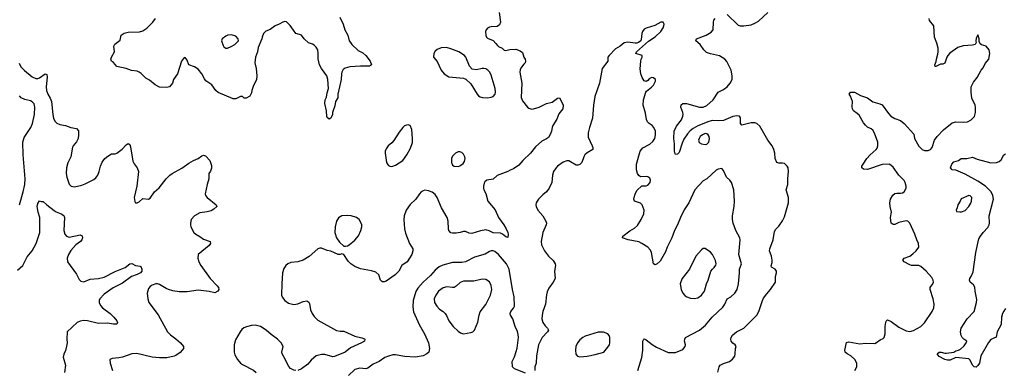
# Model space of a CAD drawing. Header units: inches. Extents: x 1954678 to 2060271, y 904822 to 1016299.
# Tile 135 of 256: x 2041374 to 2052056, y 942913 to 946718. Entities that reach past the tile are written whole.
import ezdxf

# ---------------------------------------------------------------- set-up
doc = ezdxf.new("R2010")
doc.units = ezdxf.units.IN
doc.header["$MEASUREMENT"] = 0
doc.layers.add('C0944', color=7, linetype='Continuous')
doc.layers.add('C0954', color=7, linetype='Continuous')

msp = doc.modelspace()

# ---------------------------------------------------------------- linework, layer by layer
at = {"layer": 'C0944', "color": 5}
for points, elevation in [([(2044846, 946746), (2044882, 946670), (2044901, 946610), (2044936, 946550), (2044949, 946490), (2044962, 946470), (2044977, 946450), (2045045, 946385), (2045098, 946358), (2045128, 946330), (2045175, 946270), (2045191, 946230), (2045170, 946215), (2045070, 946215), (2044955, 946205), (2044907, 946193), (2044884, 946176), (2044870, 946150), (2044866, 946130), (2044863, 946070), (2044827, 945910), (2044824, 945870), (2044801, 945830), (2044795, 945785), (2044768, 945712), (2044767, 945690), (2044757, 945663), (2044750, 945649), (2044730, 945639), (2044710, 945655), (2044706, 945666), (2044701, 945730), (2044684, 945810), (2044690, 945850), (2044701, 945879), (2044710, 945925), (2044725, 945970), (2044719, 946070), (2044706, 946110), (2044648, 946190), (2044628, 946230), (2044613, 946293), (2044612, 946352), (2044607, 946390), (2044590, 946421), (2044570, 946441), (2044550, 946453), (2044508, 946468), (2044461, 946510), (2044430, 946549), (2044410, 946559), (2044370, 946569), (2044343, 946603), (2044310, 946657), (2044270, 946696), (2044250, 946698), (2044230, 946692), (2044190, 946669), (2044147, 946653), (2044090, 946613), (2044045, 946595), (2044018, 946570), (2044005, 946530), (2044003, 946510), (2043963, 946417), (2043955, 946370), (2043933, 946310), (2043927, 946250), (2043941, 946190), (2043947, 946110), (2043943, 946070), (2043908, 945992), (2043891, 945950), (2043890, 945926), (2043872, 945890), (2043830, 945868), (2043808, 945868), (2043790, 945886), (2043770, 945886), (2043720, 945860), (2043690, 945858), (2043528, 945928), (2043501, 945950), (2043459, 946010), (2043395, 946055), (2043378, 946078), (2043351, 946131), (2043310, 946180), (2043270, 946207), (2043210, 946230), (2043190, 946278), (2043170, 946308), (2043150, 946298), (2043130, 946269), (2043086, 946130), (2043043, 946070), (2043031, 946029), (2042998, 945990), (2042970, 945981), (2042890, 945986), (2042844, 946010), (2042781, 946061), (2042744, 946084), (2042693, 946133), (2042670, 946149), (2042650, 946158), (2042588, 946168), (2042530, 946189), (2042430, 946209), (2042393, 946253), (2042369, 946270), (2042364, 946290), (2042369, 946310), (2042402, 946370), (2042394, 946430), (2042407, 946453), (2042463, 946497), (2042475, 946550), (2042507, 946573), (2042550, 946582), (2042674, 946586), (2042710, 946599), (2042755, 946625), (2042817, 946690), (2042846, 946730)], 580), ([(2046576, 946796), (2046590, 946690), (2046578, 946662), (2046554, 946646), (2046490, 946642), (2046470, 946637), (2046450, 946626), (2046436, 946610), (2046428, 946590), (2046430, 946547), (2046438, 946530), (2046450, 946518), (2046510, 946491), (2046540, 946460), (2046557, 946437), (2046570, 946427), (2046610, 946411), (2046630, 946386), (2046650, 946383), (2046690, 946396), (2046757, 946397), (2046802, 946382), (2046830, 946362), (2046843, 946310), (2046859, 946290), (2046863, 946270), (2046858, 946250), (2046843, 946237), (2046817, 946203), (2046804, 946176), (2046801, 946150), (2046822, 946030), (2046814, 945874), (2046830, 945838), (2046883, 945770), (2046898, 945758), (2046929, 945749), (2046950, 945750), (2047010, 945770), (2047090, 945807), (2047150, 945824), (2047210, 945867), (2047230, 945871), (2047264, 945810), (2047270, 945790), (2047265, 945750), (2047224, 945696), (2047200, 945640), (2047159, 945570), (2047150, 945550), (2047144, 945510), (2047131, 945471), (2047110, 945439), (2047090, 945424), (2047040, 945400), (2046970, 945338), (2046917, 945270), (2046831, 945190), (2046790, 945139), (2046730, 945099), (2046694, 945086), (2046670, 945069), (2046554, 945026), (2046510, 944989), (2046442, 944978), (2046422, 944958), (2046415, 944945), (2046407, 944913), (2046407, 944890), (2046411, 944870), (2046433, 944833), (2046454, 944750), (2046534, 944654), (2046569, 944570), (2046627, 944490), (2046651, 944449), (2046670, 944410), (2046674, 944386), (2046670, 944355), (2046650, 944360), (2046611, 944391), (2046590, 944400), (2046510, 944404), (2046467, 944427), (2046430, 944436), (2046374, 944426), (2046281, 944399), (2046250, 944403), (2046210, 944421), (2046190, 944421), (2046152, 944408), (2046110, 944400), (2046070, 944400), (2046050, 944406), (2046030, 944429), (2046025, 944450), (2046024, 944530), (2046011, 944570), (2045950, 944675), (2045905, 944790), (2045881, 944821), (2045850, 944845), (2045810, 944862), (2045770, 944868), (2045750, 944862), (2045730, 944850), (2045711, 944830), (2045672, 944770), (2045610, 944714), (2045566, 944650), (2045545, 944590), (2045542, 944550), (2045550, 944450), (2045561, 944401), (2045602, 944290), (2045638, 944230), (2045640, 944210), (2045630, 944170), (2045578, 944090), (2045520, 944050), (2045486, 943990), (2045468, 943970), (2045448, 943950), (2045350, 943880), (2045330, 943872), (2045310, 943873), (2045299, 943879), (2045289, 943890), (2045269, 943950), (2045237, 943977), (2045190, 943992), (2045070, 944015), (2045010, 944039), (2044968, 944068), (2044937, 944097), (2044890, 944168), (2044870, 944178), (2044851, 944169), (2044830, 944169), (2044750, 944205), (2044710, 944213), (2044650, 944238), (2044630, 944240), (2044610, 944232), (2044513, 944147), (2044448, 944110), (2044390, 944091), (2044316, 944084), (2044282, 944070), (2044260, 944050), (2044241, 944019), (2044225, 943970), (2044217, 943850), (2044216, 943730), (2044224, 943704), (2044249, 943670), (2044290, 943642), (2044350, 943628), (2044390, 943635), (2044450, 943661), (2044490, 943668), (2044510, 943654), (2044518, 943638), (2044529, 943570), (2044549, 943529), (2044570, 943497), (2044610, 943457), (2044810, 943346), (2044850, 943336), (2044890, 943336), (2045010, 943283), (2045085, 943265), (2045114, 943254), (2045119, 943250), (2045114, 943230), (2045083, 943210), (2044964, 943156), (2044907, 943110), (2044790, 943062), (2044770, 943058), (2044685, 943085), (2044650, 943084), (2044591, 943069), (2044537, 943023), (2044500, 942980), (2044430, 942928), (2044390, 942910)], 620), ([(2048947, 942893), (2048963, 942950), (2048973, 942967), (2049010, 942988), (2049073, 943007), (2049106, 943034), (2049132, 943068), (2049137, 943090), (2049138, 943150), (2049146, 943170), (2049136, 943190), (2049110, 943207), (2049093, 943230), (2049089, 943250), (2049091, 943270), (2049107, 943293), (2049150, 943330), (2049230, 943370), (2049370, 943510), (2049394, 943550), (2049431, 943669), (2049445, 943695), (2049478, 943742), (2049521, 943790), (2049572, 943870), (2049575, 943930), (2049585, 943970), (2049585, 943990), (2049571, 944011), (2049532, 944032), (2049526, 944046), (2049536, 944084), (2049537, 944110), (2049532, 944152), (2049510, 944210), (2049512, 944230), (2049550, 944330), (2049562, 944418), (2049577, 944444), (2049610, 944477), (2049650, 944536), (2049670, 944580), (2049716, 944730), (2049715, 944790), (2049689, 944870), (2049709, 944930), (2049708, 944990), (2049714, 945070), (2049710, 945110), (2049701, 945130), (2049670, 945156), (2049650, 945162), (2049610, 945160), (2049587, 945167), (2049570, 945210), (2049566, 945270), (2049557, 945310), (2049537, 945350), (2049490, 945410), (2049402, 945562), (2049371, 945591), (2049350, 945598), (2049310, 945598), (2049210, 945572), (2049194, 945590), (2049194, 945654), (2049183, 945670), (2049156, 945676), (2049110, 945667), (2049010, 945623), (2048950, 945620), (2048890, 945623), (2048850, 945614), (2048732, 945568), (2048682, 945538), (2048648, 945512), (2048620, 945480), (2048579, 945421), (2048562, 945378), (2048530, 945276), (2048510, 945258), (2048490, 945254), (2048484, 945264), (2048478, 945290), (2048478, 945370), (2048471, 945430), (2048475, 945510), (2048498, 945562), (2048553, 945630), (2048568, 945670), (2048572, 945690), (2048568, 945710), (2048545, 945770), (2048550, 945796), (2048570, 945810), (2048610, 945810), (2048750, 945769), (2048790, 945770), (2048830, 945787), (2048896, 945850), (2048950, 945930), (2049010, 945960), (2049051, 945990), (2049082, 946030), (2049102, 946070), (2049105, 946110), (2049093, 946170), (2049044, 946264), (2049024, 946290), (2048967, 946327), (2048870, 946347), (2048824, 946364), (2048796, 946390), (2048756, 946450), (2048710, 946490), (2048716, 946510), (2048823, 946550), (2048877, 946583), (2048896, 946610), (2048900, 946690), (2048906, 946714), (2048918, 946730)], 620), ([(2049050, 946775), (2049170, 946658), (2049190, 946650), (2049230, 946650), (2049310, 946663), (2049350, 946679), (2049390, 946703), (2049490, 946795)], 620), ([(2048082, 942910), (2048122, 943050), (2048134, 943130), (2048135, 943230), (2048144, 943250), (2048150, 943254), (2048170, 943245), (2048234, 943194), (2048283, 943163), (2048410, 943107), (2048490, 943106), (2048570, 943138), (2048593, 943170), (2048597, 943190), (2048588, 943230), (2048589, 943249), (2048599, 943270), (2048750, 943350), (2048816, 943404), (2048888, 943490), (2049002, 943598), (2049024, 943630), (2049051, 943689), (2049090, 943710), (2049134, 943750), (2049157, 943790), (2049173, 943850), (2049184, 943970), (2049182, 944010), (2049204, 944070), (2049177, 944170), (2049190, 944330), (2049186, 944350), (2049142, 944430), (2049115, 944510), (2049109, 944550), (2049109, 944591), (2049125, 944690), (2049130, 944750), (2049123, 944870), (2049098, 944950), (2049077, 944977), (2049041, 945010), (2049010, 945082), (2048990, 945102), (2048950, 945096), (2048930, 945084), (2048830, 944992), (2048790, 944969), (2048698, 944870), (2048634, 944730), (2048584, 944656), (2048542, 944570), (2048510, 944490), (2048477, 944430), (2048450, 944350), (2048399, 944250), (2048381, 944199), (2048321, 944099), (2048290, 944069), (2048270, 944059), (2048250, 944068), (2048230, 944190), (2048216, 944216), (2048190, 944250), (2048124, 944290), (2048090, 944306), (2047975, 944330), (2047915, 944350), (2047917, 944370), (2047994, 944426), (2048045, 944455), (2048075, 944485), (2048117, 944550), (2048145, 944610), (2048148, 944650), (2048129, 944709), (2048110, 944728), (2048045, 944750), (2048037, 944770), (2048040, 944790), (2048050, 944826), (2048070, 944864), (2048125, 944915), (2048170, 944916), (2048190, 944924), (2048213, 944950), (2048217, 944977), (2048210, 944997), (2048190, 945012), (2048170, 945018), (2048110, 945014), (2048090, 945029), (2048076, 945050), (2048064, 945090), (2048064, 945150), (2048107, 945290), (2048119, 945310), (2048134, 945326), (2048210, 945369), (2048243, 945397), (2048263, 945430), (2048273, 945470), (2048271, 945510), (2048255, 945550), (2048234, 945570), (2048202, 945590), (2048184, 945610), (2048175, 945635), (2048164, 945704), (2048137, 945790), (2048141, 945850), (2048167, 945933), (2048176, 945944), (2048230, 945986), (2048250, 946007), (2048272, 946050), (2048273, 946070), (2048250, 946089), (2048230, 946092), (2048204, 946076), (2048190, 946059), (2048170, 946049), (2048150, 946055), (2048126, 946090), (2048112, 946132), (2048105, 946185), (2048112, 946268), (2048117, 946290), (2048129, 946310), (2048129, 946329), (2048059, 946350), (2048064, 946370), (2048196, 946484), (2048267, 946533), (2048329, 946590), (2048355, 946630), (2048363, 946650), (2048365, 946670), (2048355, 946690), (2048350, 946692), (2048330, 946692), (2048265, 946655), (2048170, 946627), (2048150, 946616), (2048132, 946590), (2048125, 946570), (2048117, 946503), (2048111, 946490), (2048088, 946472), (2048070, 946464), (2048050, 946464), (2047970, 946475), (2047933, 946467), (2047890, 946432), (2047838, 946402), (2047768, 946330), (2047756, 946310), (2047753, 946270), (2047692, 946188), (2047666, 946030), (2047615, 945885), (2047601, 945790), (2047590, 945650), (2047556, 945550), (2047541, 945490), (2047542, 945442), (2047586, 945350), (2047593, 945330), (2047591, 945310), (2047530, 945273), (2047507, 945250), (2047494, 945230), (2047472, 945170), (2047450, 945146), (2047430, 945138), (2047410, 945140), (2047350, 945176), (2047330, 945185), (2047310, 945187), (2047270, 945173), (2047210, 945128), (2047190, 945107), (2047167, 945070), (2047154, 945030), (2047147, 944950), (2047119, 944890), (2047089, 944851), (2047050, 944819), (2047003, 944770), (2046987, 944750), (2046979, 944730), (2046975, 944710), (2046977, 944690), (2046994, 944650), (2047048, 944590), (2047084, 944530), (2047090, 944510), (2047085, 944490), (2047048, 944410), (2047030, 944310), (2047036, 944276), (2047069, 944209), (2047110, 944150), (2047163, 944103), (2047183, 944070), (2047187, 944050), (2047175, 943990), (2047183, 943910), (2047163, 943870), (2047115, 943805), (2047096, 943764), (2047088, 943732), (2047079, 943630), (2047049, 943550), (2047043, 943510), (2047040, 943470), (2047050, 943430), (2047075, 943395), (2047101, 943370), (2047111, 943350), (2047102, 943330), (2047041, 943270), (2047004, 943190), (2046982, 943070), (2046976, 942990), (2046963, 942950), (2046964, 942910)], 640), ([(2041367, 946247), (2041388, 946208), (2041428, 946168), (2041510, 946098), (2041550, 946079), (2041570, 946080), (2041591, 946089), (2041650, 946131), (2041670, 946122), (2041673, 946093), (2041660, 945990), (2041664, 945950), (2041679, 945910), (2041706, 945866), (2041721, 945830), (2041733, 945690), (2041741, 945650), (2041757, 945617), (2041777, 945597), (2041810, 945581), (2041870, 945569), (2041930, 945547), (2041990, 945536), (2042011, 945511), (2042014, 945470), (2042009, 945430), (2041989, 945391), (2041955, 945350), (2041947, 945333), (2041930, 945230), (2041896, 945164), (2041884, 945110), (2041879, 945050), (2041885, 945010), (2041912, 944932), (2041932, 944912), (2041970, 944905), (2042050, 944923), (2042085, 944935), (2042177, 944983), (2042199, 945001), (2042221, 945030), (2042236, 945070), (2042250, 945130), (2042270, 945171), (2042298, 945210), (2042330, 945237), (2042370, 945261), (2042410, 945262), (2042429, 945270), (2042487, 945313), (2042530, 945361), (2042550, 945376), (2042570, 945362), (2042578, 945338), (2042601, 945181), (2042615, 945155), (2042649, 945110), (2042662, 945070), (2042647, 944913), (2042616, 944790), (2042624, 944744), (2042632, 944732), (2042650, 944731), (2042670, 944741), (2042710, 944776), (2042770, 944771), (2042790, 944781), (2042836, 944850), (2042886, 944894), (2042963, 944990), (2043003, 945030), (2043030, 945050), (2043134, 945106), (2043210, 945162), (2043259, 945190), (2043310, 945210), (2043350, 945241), (2043370, 945247), (2043390, 945241), (2043436, 945190), (2043455, 945135), (2043455, 945105), (2043444, 945076), (2043428, 945050), (2043428, 944990), (2043408, 944930), (2043386, 944830), (2043391, 944810), (2043407, 944790), (2043507, 944710), (2043512, 944690), (2043479, 944661), (2043450, 944644), (2043410, 944632), (2043330, 944621), (2043270, 944591), (2043236, 944550), (2043226, 944510), (2043226, 944490), (2043231, 944470), (2043262, 944410), (2043284, 944390), (2043330, 944365), (2043370, 944336), (2043439, 944310), (2043443, 944290), (2043430, 944267), (2043311, 944170), (2043307, 944130), (2043319, 944090), (2043340, 944050), (2043440, 943910), (2043518, 943830), (2043530, 943810), (2043533, 943790), (2043524, 943770), (2043490, 943754), (2043429, 943769), (2043310, 943781), (2043190, 943765), (2043106, 943766), (2043037, 943777), (2042990, 943790), (2042962, 943802), (2042890, 943845), (2042870, 943850), (2042850, 943850), (2042810, 943836), (2042790, 943824), (2042770, 943800), (2042758, 943750), (2042763, 943690), (2042774, 943650), (2042875, 943515), (2042978, 943330), (2043010, 943296), (2043070, 943254), (2043119, 943210), (2043150, 943170), (2043151, 943150), (2043138, 943130), (2043114, 943106), (2043070, 943074), (2043050, 943065), (2042970, 943048), (2042890, 943047), (2042810, 943054), (2042645, 943095), (2042590, 943090), (2042490, 943056), (2042450, 943047), (2042379, 943041), (2042352, 943030), (2042355, 942990), (2042383, 942910)], 580), ([(2041372, 944710), (2041411, 944851), (2041430, 944931), (2041434, 944990), (2041413, 945250), (2041410, 945390), (2041422, 945438), (2041494, 945550), (2041513, 945590), (2041535, 945690), (2041538, 945770), (2041530, 945805), (2041510, 945827), (2041490, 945839), (2041431, 945851), (2041389, 945870), (2041372, 945892)], 580), ([(2041350, 944001), (2041410, 944051), (2041457, 944143), (2041511, 944209), (2041552, 944290), (2041592, 944408), (2041593, 944570), (2041574, 944630), (2041565, 944690), (2041570, 944722), (2041590, 944754), (2041606, 944746), (2041630, 944746), (2041669, 944709), (2041748, 944648), (2041770, 944633), (2041826, 944610), (2041852, 944592), (2041859, 944570), (2041852, 944430), (2041864, 944390), (2041882, 944370), (2041910, 944359), (2042030, 944382), (2042052, 944372), (2042055, 944350), (2042050, 944330), (2042034, 944310), (2041985, 944275), (2041928, 944212), (2041904, 944170), (2041890, 944130), (2041893, 944090), (2041990, 943956), (2042018, 943898), (2042039, 943879), (2042070, 943873), (2042138, 943902), (2042230, 943910), (2042290, 943924), (2042410, 943986), (2042518, 944030), (2042570, 944068), (2042591, 944071), (2042632, 944050), (2042682, 944042), (2042690, 944038), (2042701, 944010), (2042700, 943990), (2042685, 943970), (2042650, 943951), (2042589, 943931), (2042490, 943859), (2042390, 943807), (2042290, 943739), (2042244, 943690), (2042235, 943670), (2042235, 943650), (2042250, 943616), (2042272, 943590), (2042355, 943530), (2042397, 943490), (2042428, 943450), (2042436, 943430), (2042430, 943415), (2042390, 943414), (2042330, 943425), (2042230, 943422), (2042110, 943451), (2042070, 943455), (2042030, 943446), (2041997, 943430), (2041891, 943330), (2041885, 943250), (2041889, 943210), (2041884, 943176), (2041872, 943128), (2041852, 943088), (2041846, 943054), (2041872, 942970), (2041861, 942890)], 560), ([(2046860, 942880), (2046742, 942930), (2046719, 942950), (2046717, 943010), (2046742, 943058), (2046762, 943118), (2046770, 943152), (2046784, 943270), (2046782, 943302), (2046774, 943334), (2046749, 943390), (2046725, 943470), (2046700, 943510), (2046697, 943530), (2046702, 943550), (2046733, 943587), (2046742, 943610), (2046738, 943710), (2046721, 943790), (2046686, 944010), (2046654, 944070), (2046570, 944171), (2046530, 944203), (2046510, 944211), (2046490, 944210), (2046470, 944203), (2046425, 944175), (2046310, 944139), (2046209, 944091), (2046170, 944084), (2046070, 944084), (2045965, 944055), (2045925, 944035), (2045881, 943999), (2045830, 943940), (2045751, 943869), (2045694, 943806), (2045672, 943768), (2045643, 943670), (2045640, 943600), (2045648, 943548), (2045708, 943410), (2045766, 943310), (2045810, 943211), (2045820, 943150), (2045813, 943110), (2045793, 943090), (2045750, 943070), (2045670, 943056), (2045550, 943064), (2045450, 943080), (2045421, 943079), (2045374, 943066), (2045335, 943050), (2045273, 943010), (2045210, 942978), (2045150, 942936), (2045130, 942930), (2045063, 942937), (2045010, 942921), (2044942, 942858)], 640), ([(2044370, 942911), (2044350, 942915), (2044313, 942933), (2044293, 942953), (2044278, 942978), (2044254, 943034), (2044221, 943090), (2044218, 943110), (2044231, 943170), (2044210, 943210), (2044173, 943250), (2044103, 943303), (2044050, 943350), (2043987, 943390), (2043930, 943403), (2043890, 943400), (2043835, 943385), (2043807, 943373), (2043785, 943355), (2043765, 943330), (2043717, 943243), (2043702, 943190), (2043700, 943110), (2043710, 943080), (2043738, 943030), (2043770, 942990), (2043790, 942976), (2043910, 942916), (2043939, 942890)], 620)]:
    msp.add_lwpolyline(points, dxfattribs=dict(at, elevation=elevation))
for points, elevation in [([(2043673, 946553), (2043634, 946550), (2043610, 946541), (2043571, 946510), (2043563, 946490), (2043580, 946440), (2043590, 946425), (2043610, 946411), (2043630, 946411), (2043670, 946426), (2043708, 946450), (2043740, 946480), (2043748, 946490), (2043746, 946510), (2043718, 946538)], 580), ([(2046005, 946415), (2045946, 946414), (2045904, 946396), (2045883, 946377), (2045868, 946350), (2045865, 946310), (2045903, 946263), (2045945, 946170), (2045979, 946130), (2046030, 946099), (2046190, 946083), (2046213, 946073), (2046270, 946023), (2046338, 945910), (2046352, 945892), (2046370, 945880), (2046395, 945875), (2046450, 945872), (2046490, 945877), (2046510, 945885), (2046531, 945910), (2046535, 945930), (2046533, 945973), (2046490, 946115), (2046473, 946150), (2046452, 946172), (2046430, 946185), (2046409, 946189), (2046390, 946189), (2046330, 946175), (2046283, 946183), (2046253, 946213), (2046215, 946310), (2046199, 946330), (2046137, 946370), (2046050, 946403)], 620), ([(2045590, 945577), (2045570, 945575), (2045550, 945567), (2045530, 945549), (2045490, 945497), (2045433, 945407), (2045410, 945381), (2045373, 945350), (2045350, 945315), (2045340, 945290), (2045338, 945270), (2045352, 945170), (2045363, 945150), (2045376, 945136), (2045390, 945129), (2045410, 945126), (2045450, 945141), (2045530, 945190), (2045575, 945250), (2045615, 945325), (2045635, 945385), (2045637, 945430), (2045630, 945528), (2045609, 945570)], 620), ([(2048810, 945483), (2048783, 945470), (2048758, 945450), (2048744, 945430), (2048738, 945410), (2048747, 945387), (2048770, 945371), (2048810, 945363), (2048830, 945367), (2048849, 945390), (2048856, 945424), (2048855, 945450), (2048845, 945470), (2048830, 945481)], 640), ([(2046150, 945284), (2046130, 945284), (2046102, 945270), (2046070, 945236), (2046060, 945210), (2046060, 945170), (2046070, 945141), (2046089, 945129), (2046130, 945125), (2046150, 945131), (2046184, 945156), (2046200, 945180), (2046207, 945210), (2046204, 945230), (2046190, 945258), (2046170, 945278)], 620), ([(2044928, 944592), (2044870, 944590), (2044833, 944567), (2044810, 944530), (2044796, 944470), (2044795, 944410), (2044812, 944352), (2044844, 944304), (2044890, 944261), (2044910, 944259), (2044930, 944263), (2044950, 944274), (2045010, 944325), (2045050, 944373), (2045077, 944430), (2045086, 944470), (2045085, 944490), (2045077, 944517), (2045058, 944550), (2045030, 944572), (2044970, 944588)], 620), ([(2048810, 944234), (2048790, 944234), (2048770, 944222), (2048711, 944150), (2048639, 944010), (2048563, 943910), (2048546, 943874), (2048540, 943850), (2048549, 943789), (2048568, 943750), (2048590, 943725), (2048611, 943710), (2048650, 943696), (2048690, 943692), (2048730, 943700), (2048772, 943728), (2048802, 943770), (2048824, 943850), (2048844, 943890), (2048872, 943988), (2048890, 944010), (2048910, 944027), (2048927, 944053), (2048930, 944070), (2048923, 944103), (2048892, 944170), (2048870, 944196)], 660), ([(2046390, 943903), (2046300, 943880), (2046190, 943881), (2046154, 943866), (2046110, 943827), (2046087, 943813), (2046070, 943810), (2046010, 943818), (2045970, 943808), (2045917, 943770), (2045889, 943730), (2045870, 943690), (2045876, 943650), (2045900, 943610), (2045930, 943578), (2045970, 943550), (2045990, 943530), (2046006, 943506), (2046030, 943450), (2046078, 943390), (2046130, 943336), (2046158, 943318), (2046190, 943308), (2046270, 943322), (2046290, 943331), (2046310, 943350), (2046343, 943437), (2046358, 943510), (2046371, 943549), (2046433, 943627), (2046483, 943730), (2046496, 943790), (2046490, 943835), (2046470, 943873), (2046430, 943900)], 660), ([(2047650, 943327), (2047510, 943282), (2047485, 943270), (2047450, 943242), (2047425, 943210), (2047408, 943170), (2047403, 943130), (2047407, 943087), (2047426, 943066), (2047450, 943059), (2047530, 943067), (2047617, 943083), (2047713, 943110), (2047756, 943164), (2047772, 943190), (2047778, 943210), (2047775, 943270), (2047769, 943290), (2047753, 943310), (2047706, 943326)], 660)]:
    msp.add_lwpolyline(points, close=True, dxfattribs=dict(at, elevation=elevation))
at = {"layer": 'C0954', "color": 5}
for points, elevation in [([(2050436, 942910), (2050456, 942950), (2050457, 942990), (2050436, 943030), (2050390, 943071), (2050352, 943090), (2050330, 943110), (2050327, 943130), (2050345, 943215), (2050370, 943220), (2050490, 943200), (2050550, 943207), (2050650, 943205), (2050670, 943213), (2050710, 943242), (2050742, 943258), (2050754, 943270), (2050764, 943310), (2050764, 943390), (2050770, 943430), (2050775, 943445), (2050790, 943459), (2050830, 943444), (2050910, 943381), (2050990, 943340), (2051030, 943333), (2051070, 943345), (2051150, 943388), (2051191, 943429), (2051273, 943550), (2051290, 943590), (2051294, 943630), (2051283, 943690), (2051252, 943790), (2051252, 943810), (2051281, 943850), (2051288, 943870), (2051285, 943890), (2051270, 943921), (2051210, 943990), (2051150, 944041), (2051130, 944050), (2051050, 944052), (2051030, 944056), (2050969, 944090), (2050956, 944110), (2050969, 944130), (2051030, 944153), (2051064, 944176), (2051101, 944210), (2051128, 944250), (2051126, 944290), (2051107, 944330), (2051087, 944390), (2051030, 944509), (2051011, 944531), (2050990, 944536), (2050910, 944517), (2050870, 944496), (2050850, 944495), (2050830, 944510), (2050821, 944570), (2050833, 944630), (2050817, 944690), (2050814, 944730), (2050822, 944770), (2050846, 944814), (2050869, 944831), (2050890, 944837), (2050930, 944835), (2050950, 944839), (2050970, 944851), (2050993, 944890), (2050993, 944910), (2050981, 944950), (2050970, 944974), (2050911, 945031), (2050850, 945119), (2050810, 945149), (2050730, 945146), (2050570, 945092), (2050530, 945096), (2050509, 945109), (2050512, 945130), (2050523, 945150), (2050564, 945210), (2050600, 945250), (2050664, 945310), (2050675, 945325), (2050685, 945350), (2050684, 945390), (2050647, 945487), (2050630, 945518), (2050610, 945534), (2050572, 945552), (2050550, 945574), (2050530, 945600), (2050481, 945681), (2050461, 945701), (2050420, 945730), (2050410, 945750), (2050406, 945774), (2050409, 945830), (2050386, 945890), (2050374, 945910), (2050389, 945931), (2050430, 945932), (2050496, 945896), (2050570, 945870), (2050630, 945827), (2050706, 945806), (2050730, 945795), (2050799, 945699), (2050826, 945670), (2050870, 945645), (2050930, 945624), (2050970, 945590), (2051075, 945475), (2051080, 945430), (2051130, 945344), (2051164, 945310), (2051190, 945300), (2051230, 945298), (2051256, 945310), (2051272, 945330), (2051299, 945410), (2051328, 945450), (2051398, 945522), (2051490, 945598), (2051530, 945610), (2051610, 945605), (2051655, 945610), (2051696, 945630), (2051731, 945669), (2051744, 945710), (2051742, 945770), (2051738, 945790), (2051705, 945865), (2051696, 945930), (2051697, 945990), (2051720, 946040), (2051762, 946090), (2051804, 946170), (2051825, 946195), (2051850, 946243), (2051887, 946290), (2051900, 946350), (2051891, 946391), (2051859, 946430), (2051810, 946444), (2051795, 946455), (2051783, 946483), (2051784, 946510), (2051770, 946553), (2051750, 946518), (2051747, 946487), (2051751, 946470), (2051738, 946450), (2051710, 946441), (2051610, 946436), (2051550, 946418), (2051466, 946354), (2051444, 946330), (2051431, 946310), (2051410, 946248), (2051390, 946235), (2051365, 946235), (2051314, 946210), (2051306, 946210), (2051302, 946230), (2051317, 946263), (2051320, 946290), (2051336, 946344), (2051340, 946370), (2051337, 946410), (2051324, 946464), (2051300, 946530), (2051292, 946650), (2051243, 946710), (2051239, 946730)], 580), ([(2052070, 943582), (2052050, 943556), (2052037, 943530), (2052027, 943490), (2052022, 943410), (2051980, 943330), (2051966, 943274), (2051910, 943248), (2051885, 943215), (2051801, 943070), (2051786, 942990), (2051770, 942964), (2051750, 942947), (2051730, 942952), (2051710, 942967), (2051684, 943024), (2051670, 943038), (2051530, 943050), (2051470, 943023), (2051441, 943021), (2051410, 943030), (2051350, 943062), (2051329, 943090), (2051350, 943108), (2051370, 943111), (2051410, 943098), (2051430, 943098), (2051509, 943110), (2051530, 943123), (2051558, 943130), (2051579, 943141), (2051620, 943180), (2051642, 943210), (2051648, 943230), (2051618, 943250), (2051598, 943270), (2051589, 943289), (2051579, 943330), (2051589, 943371), (2051654, 943470), (2051729, 943550), (2051753, 943650), (2051757, 943683), (2051738, 943770), (2051735, 943815), (2051720, 943840), (2051687, 943870), (2051678, 943890), (2051681, 943910), (2051701, 943939), (2051718, 943982), (2051746, 944190), (2051781, 944339), (2051796, 944370), (2051826, 944410), (2051876, 944464), (2051891, 944490), (2051895, 944510), (2051893, 944590), (2051937, 944770), (2051932, 944810), (2051913, 944850), (2051853, 944913), (2051770, 944966), (2051630, 945040), (2051530, 945084), (2051489, 945090), (2051473, 945110), (2051488, 945152), (2051510, 945175), (2051558, 945190), (2051589, 945211), (2051650, 945211), (2051710, 945225), (2051763, 945203), (2051910, 945166), (2051970, 945170), (2052001, 945179), (2052022, 945198), (2052050, 945251), (2052070, 945261)], 560)]:
    msp.add_lwpolyline(points, dxfattribs=dict(at, elevation=elevation))
at = {"layer": 'C0954', "color": 5, "elevation": 580}
msp.add_lwpolyline([(2051670, 944809), (2051587, 944773), (2051578, 944750), (2051551, 944710), (2051545, 944675), (2051534, 944650), (2051538, 944638), (2051573, 944633), (2051590, 944632), (2051630, 944646), (2051670, 944691), (2051692, 944728), (2051701, 944750), (2051703, 944790), (2051687, 944807)], close=True, dxfattribs=at)

doc.saveas('drawing.dxf')
